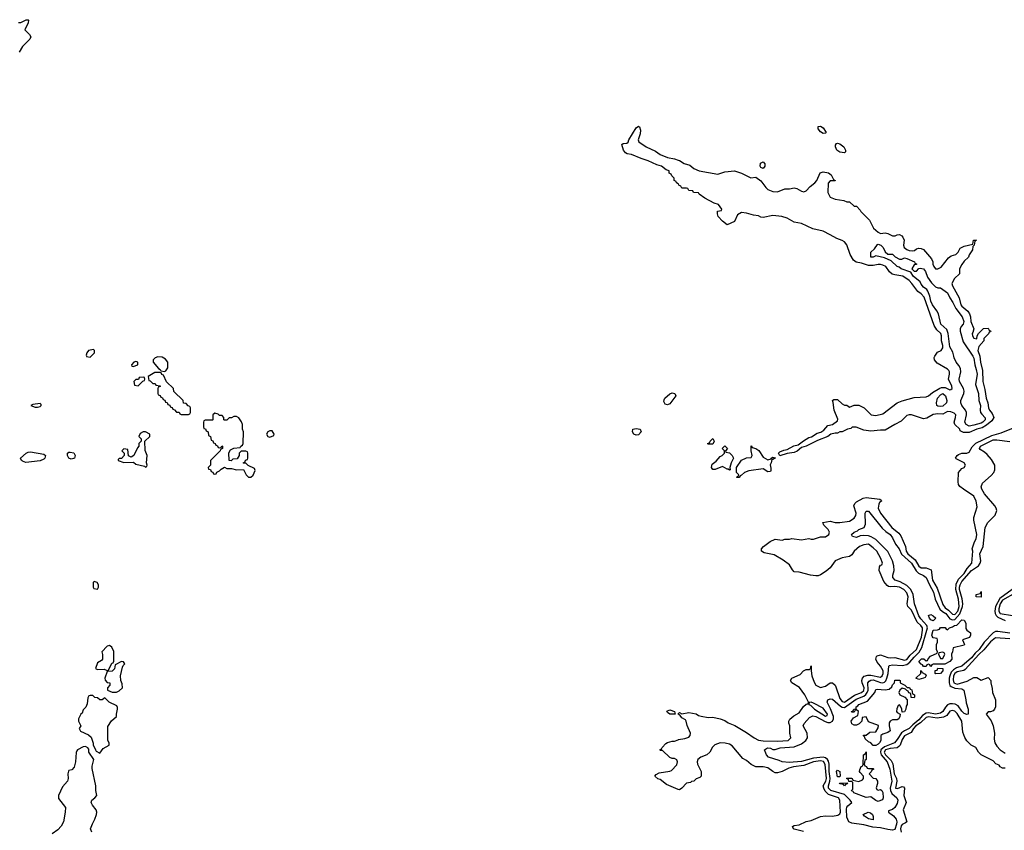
# Model space of a CAD drawing. Header units: inches. Extents: x 2710751 to 2829008, y 857003 to 965602.
# Tile 178 of 256: x 2764500 to 2772724, y 906038 to 912814. Entities that reach past the tile are written whole.
import ezdxf

# ---------------------------------------------------------------- set-up
doc = ezdxf.new("R2010")
doc.units = ezdxf.units.IN
doc.header["$MEASUREMENT"] = 0
for name, color, linetype in [('C7960', 7, 'Continuous'), ('C7961', 7, 'Continuous'), ('C7970', 7, 'Continuous'), ('C7971', 7, 'Continuous')]:
    doc.layers.add(name, color=color, linetype=linetype)

msp = doc.modelspace()

# ---------------------------------------------------------------- linework, layer by layer
at = {"layer": 'C7960', "color": 2}
for points, elevation in [([(2765057.3, 910000), (2765058, 909998), (2765090, 909994), (2765096, 910000)], 14), ([(2770000, 907008.5), (2769998, 907010), (2770000, 907012)], 10), ([(2770000, 906379.7), (2769902, 906422), (2769850, 906462), (2769829.1, 906469.1), (2769806, 906490), (2769816.4, 906503.6), (2769840.4, 906519.6), (2769930, 906531.3), (2769943.1, 906536.9), (2769990, 906584.7), (2769994, 906610), (2769988.4, 906628.4), (2769970, 906638), (2769950, 906638), (2769930, 906646), (2769870, 906706), (2769850, 906706), (2769846, 906710), (2769862, 906718), (2769866, 906730), (2769896.4, 906763.6), (2769910, 906772), (2769950, 906782), (2769970, 906782), (2770000, 906795.4)], 10), ([(2765102, 906022), (2765092.7, 906050), (2765107, 906093), (2765128.7, 906130), (2765142, 906170), (2765144, 906190), (2765139, 906210), (2765107.6, 906247.6), (2765096, 906270), (2765101.2, 906290), (2765129, 906310), (2765144, 906330), (2765136, 906370), (2765137.2, 906410), (2765104.7, 906555.3), (2765104.7, 906575.3), (2765118, 906630), (2765078, 906690), (2765076.4, 906716.4), (2765068.4, 906728.4), (2765050, 906738), (2765030, 906735.3), (2764982, 906710), (2764976.9, 906703.1), (2764971, 906689), (2764964.9, 906610), (2764953.7, 906566.3), (2764936, 906544), (2764910, 906538), (2764906.4, 906533.6), (2764902, 906510), (2764904.7, 906470), (2764898, 906450), (2764858, 906402), (2764824, 906330), (2764825.2, 906305.2), (2764882.8, 906230), (2764880.7, 906190), (2764866.8, 906110), (2764847.3, 906072.7), (2764819.1, 906040.9), (2764770, 906009)], 14)]:
    msp.add_lwpolyline(points, dxfattribs=dict(at, elevation=elevation))
for points, elevation in [([(2765654.6, 909994.6), (2765631.6, 909988.4), (2765614, 909970), (2765614, 909950), (2765659.6, 909899.6), (2765674, 909890), (2765678, 909878), (2765710, 909874), (2765722, 909878), (2765736.4, 909903.6), (2765738, 909950), (2765716.5, 909976.5), (2765690, 909994)], 14), ([(2765470, 909958), (2765454, 909950), (2765434, 909930), (2765438, 909918), (2765450, 909914), (2765470, 909922), (2765486, 909930), (2765486, 909950)], 14), ([(2765670, 909866), (2765630, 909866), (2765574, 909830), (2765578, 909798), (2765590, 909794), (2765612.7, 909772.7), (2765631.6, 909771.6), (2765638, 909758), (2765672.7, 909752.7), (2765672.7, 909747.3), (2765658, 909742), (2765654, 909730), (2765654, 909690), (2765658, 909678), (2765672.7, 909672.7), (2765678, 909658), (2765692.7, 909652.7), (2765698, 909638), (2765712.7, 909632.7), (2765718, 909618), (2765732.7, 909612.7), (2765738, 909598), (2765752.7, 909592.7), (2765758, 909578), (2765772.7, 909572.7), (2765778, 909558), (2765792.7, 909552.7), (2765810, 909534), (2765832.7, 909532.7), (2765838, 909518), (2765850, 909514), (2765910, 909514), (2765922, 909518), (2765926, 909530), (2765926, 909570), (2765922, 909582), (2765907.3, 909587.3), (2765890, 909606), (2765867.3, 909607.3), (2765866, 909630), (2765787.3, 909707.3), (2765786, 909730), (2765727.3, 909787.3), (2765702, 909842), (2765688, 909848), (2765682, 909862)], 14), ([(2765530, 909826), (2765498, 909822), (2765492.7, 909807.3), (2765470, 909806), (2765454, 909790), (2765458, 909758), (2765490, 909754), (2765527.3, 909792.7), (2765542, 909798), (2765546, 909810), (2765542, 909822)], 14), ([(2769910, 909593.2), (2769890, 909601.2), (2769881.2, 909621.2), (2769882.4, 909637.6), (2769889.6, 909650.4), (2769930, 909687.7), (2769950, 909694.9), (2769972, 909690), (2769981, 909670), (2769930, 909602)], 10), ([(2764670, 909606), (2764610, 909598), (2764594, 909590), (2764630, 909574), (2764650, 909574), (2764670, 909582), (2764678, 909590), (2764678, 909598)], 14), ([(2766130, 909526), (2766114, 909510), (2766114, 909470), (2766110, 909466), (2766050, 909466), (2766038, 909462), (2766034, 909450), (2766034, 909410), (2766038, 909398), (2766052.7, 909392.7), (2766058, 909378), (2766074, 909370), (2766078, 909338), (2766094, 909330), (2766098, 909298), (2766112.7, 909292.7), (2766118, 909278), (2766132.7, 909272.7), (2766138, 909258), (2766152.7, 909252.7), (2766158, 909238), (2766170, 909234), (2766182, 909238), (2766187.3, 909252.7), (2766194, 909250), (2766194, 909230), (2766178, 909222), (2766174, 909210), (2766094, 909130), (2766094, 909090), (2766074, 909070), (2766078, 909058), (2766092.7, 909052.7), (2766098, 909038), (2766112.7, 909032.7), (2766118, 909018), (2766130, 909014), (2766142, 909018), (2766147.3, 909032.7), (2766170, 909042), (2766182, 909058), (2766210, 909074), (2766230, 909062), (2766270, 909062), (2766310, 909052), (2766370, 909054), (2766391.3, 909010), (2766410, 908991.3), (2766430, 908991), (2766450, 909006), (2766466, 909046), (2766462, 909062), (2766408.4, 909088.4), (2766390, 909106), (2766370, 909106), (2766366, 909110), (2766382, 909118), (2766387.3, 909132.7), (2766402, 909138), (2766406, 909150), (2766406, 909190), (2766402, 909202), (2766390, 909206), (2766350, 909206), (2766334, 909190), (2766334, 909170), (2766316, 909144), (2766281, 909139), (2766267.3, 909127.3), (2766248.4, 909128.4), (2766248, 909192), (2766262, 909218), (2766288.4, 909231.6), (2766342, 909238), (2766346, 909250), (2766362, 909258), (2766367.3, 909272.7), (2766368, 909370), (2766362, 909390), (2766362, 909430), (2766353.6, 909453.6), (2766330, 909486), (2766310, 909498), (2766290, 909498), (2766270, 909486), (2766250, 909486), (2766230, 909466), (2766210, 909466), (2766206, 909470), (2766206, 909490), (2766190, 909506), (2766170, 909506), (2766156.4, 909516.4)], 14), ([(2765550, 909368), (2765530, 909368), (2765505.4, 909354.6), (2765494, 909330), (2765514, 909310), (2765514, 909290), (2765494, 909270), (2765494, 909250), (2765483.6, 909236.4), (2765454, 909170), (2765430, 909158), (2765408.4, 909168.4), (2765402, 909222), (2765370, 909226), (2765354, 909210), (2765374, 909190), (2765374, 909170), (2765350, 909146), (2765330, 909146), (2765322, 909138), (2765322, 909130), (2765370, 909112), (2765450, 909114), (2765470, 909098), (2765542, 909082), (2765550, 909074), (2765562, 909078), (2765566, 909090), (2765558, 909110), (2765566, 909170), (2765547.3, 909212.7), (2765546, 909290), (2765586, 909330), (2765586, 909350)], 14), ([(2766610, 909378), (2766590, 909378), (2766574, 909370), (2766562, 909350), (2766574, 909330), (2766590, 909324.7), (2766622, 909338), (2766626, 909350)], 14), ([(2769650, 909340.9), (2769629.6, 909349.6), (2769619.3, 909370), (2769622, 909390), (2769650, 909396.3), (2769682, 909390), (2769691.3, 909370), (2769670, 909342.7)], 10), ([(2764550, 909113.2), (2764522.5, 909122.5), (2764514, 909130), (2764506, 909150), (2764553.2, 909190), (2764570, 909198.4), (2764590, 909200.3), (2764702.8, 909182.8), (2764716, 909170), (2764711.3, 909150), (2764700.7, 909139.3), (2764670, 909125.2)], 10), ([(2764930, 909141.2), (2764910, 909149), (2764899, 909170), (2764898, 909190), (2764910, 909198), (2764921.2, 909198.8), (2764952.4, 909192.4), (2764962.8, 909170), (2764958, 909150), (2764950, 909145.2)], 10), ([(2765122, 908118), (2765114, 908110), (2765114, 908070), (2765118, 908058), (2765150, 908054), (2765158, 908070), (2765158, 908090), (2765146, 908110)], 14), ([(2765250, 907582), (2765230, 907578), (2765186, 907530), (2765191.6, 907508.4), (2765192, 907470), (2765183.6, 907456.4), (2765150, 907438), (2765134, 907390), (2765150, 907382), (2765204.7, 907384.7), (2765230, 907374), (2765242, 907378), (2765270, 907434), (2765282, 907438), (2765287.3, 907452.7), (2765287.3, 907532.7), (2765270, 907568)], 14), ([(2765350, 907448), (2765298, 907422), (2765291.6, 907388.4), (2765272.7, 907367.3), (2765230, 907366), (2765212, 907310), (2765212.7, 907292.7), (2765230, 907274), (2765254, 907270), (2765254, 907250), (2765234, 907230), (2765234, 907210), (2765271.6, 907191.6), (2765308.4, 907191.6), (2765330, 907204.7), (2765358, 907230), (2765356.4, 907263.6), (2765346, 907290), (2765342, 907330), (2765358, 907402), (2765364, 907416), (2765378, 907430), (2765367.3, 907447.3)], 14), ([(2765110, 907166), (2765090, 907166), (2765078, 907162), (2765070, 907146), (2765064.7, 907095.3), (2765051.6, 907068.4), (2765030, 907046), (2765022, 907018), (2765010, 907008), (2764991.3, 906970), (2764991.3, 906950), (2765011.3, 906910), (2764998, 906890), (2765007.3, 906867.3), (2765075.9, 906835.9), (2765096.8, 906816.8), (2765112.7, 906767.3), (2765112.7, 906752.7), (2765132, 906710), (2765139.6, 906699.6), (2765170, 906682), (2765197.2, 906722.8), (2765248, 906750), (2765248, 906770), (2765235.3, 906790), (2765235.1, 906904.9), (2765266, 906954), (2765308, 906990), (2765308, 907010), (2765318, 907050), (2765316.4, 907063.6), (2765310, 907078), (2765248, 907110), (2765210, 907146), (2765190, 907128), (2765168, 907128), (2765150, 907146), (2765127.3, 907147.3)], 14), ([(2769970, 907008.7), (2769930, 907009), (2769910, 907022), (2769906.6, 907033.4), (2769930, 907046), (2769970, 907031.3), (2769974, 907010)], 10)]:
    msp.add_lwpolyline(points, close=True, dxfattribs=dict(at, elevation=elevation))
at = {"layer": 'C7961', "color": 2}
for points, elevation in [([(2764491, 912791), (2764509, 912791), (2764552.7, 912812.7), (2764570, 912814), (2764574, 912810), (2764571.6, 912788.4), (2764542, 912730), (2764582, 912690), (2764592, 912670), (2764584.7, 912650), (2764524.7, 912590), (2764496.9, 912543.1)], 10), ([(2770000, 911443), (2769986, 911450), (2769982, 911462), (2769966, 911470), (2769966, 911490), (2769946, 911510), (2769942, 911522), (2769926, 911530), (2769926, 911550), (2769899, 911559), (2769862, 911590), (2769821.2, 911601.2), (2769750, 911635.1), (2769690, 911652.3), (2769610, 911686), (2769572.9, 911692.9), (2769561.2, 911701.2), (2769544.4, 911724.4), (2769528.7, 911770), (2769541.5, 911778.5), (2769570, 911782.8), (2769582, 911790), (2769589, 911810), (2769649.6, 911910.4), (2769670, 911924.7), (2769678, 911918), (2769684, 911890), (2769681.4, 911858.6), (2769664.7, 911810), (2769671.6, 911791.6), (2769732, 911750), (2769810, 911716), (2769850, 911687.3), (2769910, 911662.8), (2769970, 911651), (2770000, 911639.8)], 10), ([(2765096, 910000), (2765126, 910030), (2765126, 910050), (2765116.4, 910056.4), (2765074, 910050), (2765062, 910030), (2765054, 910010), (2765057.3, 910000)], 14)]:
    msp.add_lwpolyline(points, dxfattribs=dict(at, elevation=elevation))
at = {"layer": 'C7970', "color": 2}
for points, elevation in [([(2772519.9, 910000), (2772524.9, 909950), (2772542.5, 909882.5), (2772545.3, 909790), (2772562.7, 909722.7), (2772573.4, 909650), (2772587.4, 909610), (2772592.4, 909570), (2772599.3, 909550), (2772621.5, 909521.5), (2772636.3, 909490), (2772619.1, 909460.9), (2772575.8, 909424.2), (2772538.4, 909401.6), (2772494, 909390), (2772430, 909364), (2772383.3, 909363.3), (2772356.5, 909376.5), (2772352.3, 909390), (2772309.5, 909430), (2772304.5, 909450), (2772317, 909490), (2772318, 909510), (2772303.9, 909523.9), (2772276.6, 909536.6), (2772250, 909537.6), (2772210, 909517), (2772170, 909518.9), (2772130, 909512.6), (2772076.3, 909483.7), (2772050, 909476.3), (2771950, 909511.3), (2771930, 909511.5), (2771910, 909504.5), (2771862.9, 909457.1), (2771808.5, 909431.5), (2771730, 909384), (2771690, 909384), (2771610, 909373.2), (2771550, 909382), (2771487.3, 909407.3), (2771452.7, 909407.3), (2771442, 909398), (2771414, 909390), (2771370, 909368), (2771350, 909368), (2771330, 909359), (2771310, 909359), (2771274, 909350), (2771250, 909328.7), (2771162.8, 909297.2), (2771070, 909249), (2771030, 909238), (2770993.4, 909206.6), (2770970, 909197.2), (2770910, 909188.7), (2770850, 909169), (2770838, 909190), (2770850, 909202), (2770883.1, 909216.9), (2770910, 909222), (2770967, 909253), (2771001.2, 909258.8), (2771046, 909294), (2771090, 909321), (2771112.9, 909327.1), (2771162, 909358), (2771192.9, 909367.1), (2771218, 909382), (2771250, 909422), (2771288.7, 909431.3), (2771330, 909462), (2771334.6, 909474.6), (2771302, 909550), (2771295.3, 909615.3), (2771289, 909630), (2771300.4, 909639.6), (2771330, 909638), (2771370, 909602), (2771390, 909592), (2771410, 909592), (2771430, 909574), (2771470, 909592), (2771510, 909592), (2771554, 909570), (2771611.1, 909511.1), (2771650, 909506), (2771710, 909518.4), (2771829.7, 909610.3), (2771870, 909628.7), (2771970, 909655.5), (2772070, 909661.3), (2772090, 909668.5), (2772123.5, 909696.5), (2772185.1, 909734.9), (2772200.4, 909739.6), (2772230, 909738.7), (2772270, 909719.1), (2772278.4, 909721.6), (2772289.1, 909730.9), (2772286.6, 909750), (2772258, 909810), (2772265.2, 909850), (2772265.2, 909870), (2772260.2, 909880.2), (2772250, 909893.2), (2772163.2, 909943.2), (2772142, 909970), (2772139, 909990), (2772143.8, 910000)], 10), ([(2772460.8, 910000), (2772470, 909986), (2772477, 909930), (2772490.2, 909890), (2772496, 909850), (2772484.4, 909764.4), (2772507.7, 909690), (2772510.5, 909630.5), (2772525.5, 909590), (2772522.4, 909550), (2772526.4, 909530), (2772535.2, 909515.2), (2772564.9, 909484.9), (2772564.4, 909470), (2772544.4, 909450), (2772530, 909441), (2772470, 909425.4), (2772430, 909417), (2772406, 909430), (2772393.2, 909450), (2772409.5, 909510), (2772409.4, 909530), (2772401.2, 909550), (2772369.3, 909590), (2772360.9, 909610), (2772360.9, 909630), (2772387, 909690), (2772387.6, 909710), (2772383.6, 909730), (2772349.6, 909790), (2772347.6, 909810), (2772359.7, 909870), (2772358.2, 909898.2), (2772344.1, 909924.1), (2772320.7, 909950), (2772306.2, 909986.2), (2772303, 910000)], 6), ([(2770000, 907012), (2770010, 907022), (2770030, 907012), (2770090, 907022), (2770150, 907011.3), (2770170, 906998), (2770191.6, 906991.6), (2770250, 906982), (2770290, 906984.7), (2770350.6, 906970.6), (2770390, 906956), (2770416.8, 906936.8), (2770473.2, 906913.2), (2770570, 906856), (2770634.8, 906810), (2770672.3, 906792.3), (2770710, 906785.7), (2770830, 906782), (2770918, 906790), (2770942, 906810), (2770933.2, 906850), (2770932.3, 906910), (2770925.6, 906934.4), (2770925.2, 906950), (2770932.5, 906967.5), (2770965.4, 906994.6), (2771010, 907021), (2771047.3, 907072.7), (2771070, 907092), (2771086, 907094), (2771088, 907110), (2771059, 907170), (2771012.3, 907232.3), (2770948.7, 907270), (2770938, 907290), (2770948.9, 907311.1), (2771019, 907341), (2771046, 907370), (2771070, 907382), (2771098, 907382), (2771107.3, 907392.7), (2771107.3, 907407.3), (2771112, 907412), (2771110.8, 907370), (2771117.3, 907330), (2771135.9, 907275.9), (2771151, 907250), (2771190, 907230.7), (2771230, 907242.8), (2771270, 907271.3), (2771290, 907272), (2771310, 907251.3), (2771317.1, 907237.1), (2771350, 907140.5), (2771370, 907114.4), (2771390, 907110.4), (2771473, 907167), (2771530, 907189.2), (2771550, 907207), (2771552.7, 907230), (2771536.9, 907270), (2771534.3, 907290), (2771540.7, 907310), (2771554.2, 907325.8), (2771584.9, 907335.1), (2771610, 907334.9), (2771690, 907319.5), (2771704.5, 907330), (2771712, 907350), (2771711.6, 907371.6), (2771690, 907409.4), (2771663.3, 907443.3), (2771652.3, 907470), (2771657.2, 907490), (2771663.3, 907496.7), (2771690, 907504.9), (2771750, 907483.8), (2771770, 907480.5), (2771810, 907483), (2771890, 907459.5), (2771910, 907466.3), (2771938.4, 907501.6), (2771990.8, 907550), (2772032.9, 907652.9), (2772041.1, 907710), (2772039.6, 907730), (2772026.6, 907750), (2771997, 907777), (2771950, 907879.5), (2771917.2, 907910), (2771912.7, 907930), (2771920.7, 907990), (2771910, 908024), (2771886, 908050), (2771850, 908071.1), (2771810, 908075.1), (2771772, 908072), (2771757, 908077), (2771744.5, 908084.5), (2771716.5, 908116.5), (2771678, 908210), (2771680.4, 908239.6), (2771690, 908254), (2771702, 908258), (2771706, 908270), (2771694, 908310), (2771659.3, 908370), (2771630, 908399.3), (2771590, 908429.3), (2771550, 908424.5), (2771514.8, 908410), (2771470.7, 908370), (2771450, 908342), (2771430, 908328), (2771370, 908316), (2771310, 908291.8), (2771268.3, 908231.7), (2771236.1, 908203.9), (2771190, 908173.2), (2771170, 908166), (2771150, 908165.2), (2771106, 908170), (2771010, 908197.2), (2770970, 908198), (2770954.6, 908214.6), (2770930, 908258), (2770877.5, 908297.5), (2770801.5, 908341.5), (2770718.6, 908358.6), (2770695.3, 908370), (2770697.2, 908390), (2770713.2, 908410), (2770768.6, 908451.4), (2770810, 908470.4), (2770870, 908464.7), (2770890, 908471), (2770928.9, 908471.1), (2770950, 908476), (2771030, 908466), (2771090, 908477.3), (2771110, 908470.8), (2771130, 908470.7), (2771187.5, 908492.5), (2771230, 908490.8), (2771259, 908510), (2771264, 908530), (2771252.5, 908552.5), (2771215.3, 908590), (2771209.4, 908610.6), (2771270, 908621), (2771310, 908610.8), (2771350, 908610.6), (2771430, 908621), (2771470, 908646), (2771485.2, 908670), (2771486.6, 908690), (2771468, 908750), (2771475.1, 908770), (2771490, 908783.7), (2771546.5, 908813.5), (2771570, 908819.5), (2771684.7, 908804.7), (2771696.9, 908796.9), (2771698, 908790), (2771682.5, 908777.5), (2771675.9, 908764.1), (2771670.5, 908730), (2771690.4, 908690), (2771784.4, 908570), (2771842.4, 908522.4), (2771859, 908499), (2771897.6, 908410), (2771904.2, 908370), (2771917.6, 908350), (2771978.8, 908298.8), (2772010, 908246), (2772030, 908230.7), (2772071.1, 908231.1), (2772114.4, 908214.4), (2772125.2, 908130), (2772162.8, 908062.8), (2772210, 907924.9), (2772230, 907897.6), (2772258.2, 907878.2), (2772290, 907844.4), (2772310, 907843.1), (2772335.2, 907870), (2772345.8, 907910), (2772340.8, 907970), (2772320.3, 908050), (2772323.1, 908096.9), (2772342.6, 908137.4), (2772390, 908186), (2772413.4, 908226.6), (2772452.7, 908270), (2772462, 908370), (2772455.3, 908390), (2772475.3, 908450), (2772490, 908474), (2772495.3, 908510), (2772469.1, 908630.9), (2772470, 908654), (2772497.2, 908742.8), (2772489.3, 908790), (2772469.2, 908830), (2772382, 908890), (2772353.2, 908913.2), (2772342, 908930), (2772339, 908950), (2772342, 909030), (2772370, 909062), (2772390, 909072), (2772399, 909090), (2772388.7, 909110), (2772322, 909142), (2772315.3, 909150), (2772329, 909170), (2772341.5, 909178.5), (2772370, 909190.4), (2772410, 909190.5), (2772430, 909199.1), (2772456.3, 909243.7), (2772486.7, 909273.3), (2772621.1, 909338.9), (2772699.1, 909360.9), (2772830, 909412.2)], 10), ([(2772770, 907685.1), (2772670, 907700.9), (2772650, 907698.7), (2772630, 907687.4), (2772555.2, 907610), (2772514.2, 907550), (2772481.4, 907518.6), (2772450, 907479.8), (2772370.3, 907410), (2772324.3, 907395.7), (2772299.8, 907380.2), (2772281.4, 907358.6), (2772269.2, 907330), (2772263.2, 907310), (2772262.2, 907270), (2772269.4, 907249.4), (2772279, 907239), (2772310, 907227.1), (2772370, 907220.4), (2772384.9, 907210), (2772403.7, 907130), (2772404.8, 907104.8), (2772421.3, 907050), (2772422, 907010), (2772410, 907006.6), (2772390, 907015.1), (2772370, 907034.5), (2772338, 907078), (2772312.4, 907092.4), (2772290, 907095.1), (2772270, 907094.5), (2772250, 907085.7), (2772232.5, 907067.5), (2772210.1, 907029.9), (2772190, 907018), (2772150, 907009), (2772090, 907020.3), (2772070, 907017.2), (2772042.1, 906997.9), (2772010, 906960.7), (2771959.1, 906920.9), (2771930, 906887.7), (2771889.4, 906870.6), (2771866, 906854), (2771830, 906796.9), (2771806.4, 906770), (2771724.7, 906735.3), (2771693.5, 906710), (2771689.4, 906690), (2771696.3, 906670), (2771744.9, 906610), (2771768.2, 906550), (2771783.9, 906450), (2771771.8, 906390), (2771773.8, 906370), (2771785.5, 906345.5), (2771826.4, 906310), (2771834.6, 906290), (2771830, 906261.2), (2771810, 906229.3), (2771790, 906212), (2771758, 906202), (2771758, 906190), (2771799.3, 906159.3), (2771821.3, 906130), (2771826, 906110), (2771824.4, 906090), (2771810, 906045.1), (2771790, 906040.4), (2771750, 906043.9), (2771690, 906059.8), (2771625.5, 906065.5), (2771550, 906084.8), (2771450, 906096.4), (2771424.2, 906110), (2771407.9, 906147.9), (2771404.6, 906215.4), (2771408.1, 906231.9), (2771416.8, 906243.2), (2771449.4, 906270), (2771435.6, 906290), (2771390, 906336.4), (2771274, 906370), (2771256.8, 906390), (2771254.8, 906410), (2771267.5, 906450), (2771268.4, 906470), (2771260.2, 906530), (2771260.6, 906590), (2771255.9, 906615.9), (2771247.6, 906630), (2771230, 906645), (2771209.8, 906649.8), (2771130, 906642.3), (2771030, 906614.2), (2770925.9, 906605.9), (2770870, 906609.6), (2770842.7, 906622.7), (2770755.3, 906650), (2770737.2, 906670), (2770722, 906710), (2770737.2, 906722.8), (2770750, 906726.8), (2770770, 906726), (2770790, 906714.8), (2770810, 906714), (2770851.9, 906728.1), (2770970, 906736.5), (2771030, 906759.5), (2771065.6, 906790), (2771079.6, 906810), (2771077.6, 906850), (2771045.2, 906910), (2771052.7, 906930), (2771098, 906982), (2771126, 906994), (2771150, 906989.1), (2771226.9, 906946.9), (2771250, 906938.8), (2771270, 906939.1), (2771289.8, 906950.2), (2771297.6, 906970), (2771297.2, 906990), (2771273.7, 907053.7), (2771243.7, 907110), (2771248.7, 907130), (2771270, 907136.3), (2771290, 907133), (2771354.8, 907074.8), (2771370, 907066.7), (2771390, 907065.8), (2771487, 907133), (2771550, 907159.7), (2771566.9, 907173.1), (2771579.8, 907190), (2771587.3, 907210), (2771585.1, 907270), (2771595.2, 907284.8), (2771608.2, 907291.8), (2771630, 907294.5), (2771690, 907274.7), (2771710, 907271.3), (2771723.1, 907276.9), (2771733.5, 907286.5), (2771742.2, 907310), (2771752.9, 907350), (2771759.5, 907410), (2771764.9, 907415.1), (2771790, 907421.7), (2771870, 907416.9), (2771910, 907423.5), (2771935.7, 907444.3), (2771970, 907486), (2772012.6, 907527.4), (2772034, 907566), (2772077.3, 907710), (2772081.4, 907730), (2772077.7, 907750), (2772025.6, 907805.6), (2772010, 907831.8), (2771975.1, 907930), (2771962.9, 908010), (2771944.5, 908050), (2771910, 908083.5), (2771854.8, 908114.8), (2771812.7, 908130), (2771793.6, 908150), (2771793.3, 908170), (2771804, 908210), (2771802.3, 908250), (2771790.9, 908290.9), (2771750, 908369.5), (2771649.8, 908469.8), (2771612.5, 908492.5), (2771590, 908500.7), (2771550, 908503.7), (2771521.4, 908498.6), (2771490, 908485.2), (2771455.3, 908495.3), (2771450, 908506), (2771449, 908510), (2771469, 908530), (2771497.6, 908542.4), (2771510, 908553), (2771553.2, 908570), (2771563.7, 908596.3), (2771561.2, 908690), (2771570, 908704.7), (2771590, 908706), (2771704.4, 908564.4), (2771735.1, 908535.1), (2771770.4, 908510), (2771790, 908482.8), (2771814.9, 908430), (2771847, 908390), (2771866.1, 908346.1), (2771948.9, 908270), (2771986.5, 908206.5), (2772008.5, 908188.5), (2772050, 908167.4), (2772070.2, 908150.2), (2772098, 908090), (2772134, 908030), (2772147.1, 907970), (2772186.1, 907886.1), (2772206.7, 907866.7), (2772235.2, 907850), (2772270, 907805.5), (2772290, 907796.3), (2772310, 907800.6), (2772352.5, 907847.5), (2772374.9, 907910), (2772377.3, 907930), (2772372.5, 907972.5), (2772349.9, 908050), (2772349.1, 908070), (2772355, 908090), (2772370, 908117.3), (2772450, 908209), (2772509.7, 908250), (2772522.2, 908270), (2772526.8, 908290), (2772520.8, 908350), (2772547.4, 908410), (2772564.7, 908570), (2772587.6, 908610), (2772646.9, 908673.1), (2772660.3, 908710), (2772656.8, 908730), (2772645.7, 908750), (2772558, 908850), (2772537, 908890), (2772532, 908910), (2772541, 908939), (2772615.6, 909004.4), (2772636.2, 909030), (2772646, 909050), (2772644.2, 909090), (2772618.3, 909138.3), (2772580.2, 909180.2), (2772559.5, 909199.5), (2772521.2, 909221.2), (2772516, 909230), (2772525.6, 909250), (2772630, 909302), (2772662, 909302), (2772770, 909287.7)], 6), ([(2772788.9, 908050), (2772685.5, 907974.5), (2772651.6, 907910), (2772644.1, 907870), (2772647.3, 907850), (2772654.8, 907834.8), (2772670, 907819.7), (2772730, 907792.9)], 6), ([(2772817.3, 908022.7), (2772710, 907960.8), (2772689.4, 907930), (2772678.2, 907890), (2772677.3, 907870), (2772690, 907850.4), (2772792.9, 907832.9)], 10), ([(2772770, 907639.1), (2772650, 907646), (2772610, 907612.4), (2772552.9, 907547.1), (2772510, 907508.4), (2772398.4, 907381.6), (2772385.3, 907374.7), (2772330, 907363.1), (2772310, 907348.3), (2772299.3, 907330), (2772296, 907296), (2772303.1, 907270), (2772330, 907260.7), (2772415.1, 907284.9), (2772470, 907314), (2772494.4, 907314.4), (2772530, 907292), (2772590, 907314), (2772611.6, 907291.6), (2772612, 907270), (2772623.6, 907223.6), (2772624.7, 907190), (2772651.3, 907130), (2772651.3, 907070), (2772642, 907050), (2772630, 907038), (2772610, 907028.7), (2772590, 907028), (2772572, 907010), (2772613.4, 906953.4), (2772630.8, 906910), (2772642.8, 906850), (2772639.1, 906800.9), (2772643.7, 906770), (2772661, 906741), (2772690.4, 906710), (2772730, 906682)], 10), ([(2772730, 906558), (2772710, 906558), (2772688.4, 906568.4), (2772682, 906582), (2772654.6, 906594.6), (2772630, 906618), (2772530, 906668), (2772508, 906690), (2772486, 906730), (2772446, 906750), (2772410, 906786), (2772394.6, 906814.6), (2772379, 906859), (2772369.5, 906950), (2772330, 907013.6), (2772310, 907033.3), (2772290, 907040.7), (2772270, 907032.7), (2772243, 906997), (2772216, 906984), (2772164.2, 906975.8), (2772090, 906986), (2772070, 906981.2), (2772022.7, 906937.3), (2771984.5, 906910), (2771966.3, 906890), (2771945.5, 906854.5), (2771890, 906828), (2771870, 906796.2), (2771852.9, 906750), (2771842.7, 906737.3), (2771830, 906728.5), (2771770, 906722), (2771732.4, 906710), (2771720.2, 906690), (2771731.6, 906670), (2771780.2, 906620.2), (2771794, 906594), (2771805, 906510), (2771823.2, 906470), (2771826.5, 906450), (2771814, 906390), (2771831.9, 906388.1), (2771870, 906404.7), (2771882, 906402), (2771891.3, 906390), (2771886, 906330), (2771903, 906270), (2771880.4, 906210), (2771910.4, 906109.6), (2771899.9, 906100.1), (2771870, 906087.3), (2771863.6, 906076.4), (2771857.6, 906050), (2771862.4, 906022.4)], 10), ([(2770000, 906795.4), (2770003.1, 906796.9), (2770055.5, 906804.5), (2770090, 906818), (2770099, 906830), (2770102, 906850), (2770075.3, 906915.3), (2770068, 906950), (2770060.4, 906960.4), (2770030, 906978), (2770016.4, 906996.4), (2770000, 907008.5)], 10), ([(2771047.7, 906027.7), (2770970, 906047), (2770964, 906050), (2770955.3, 906070), (2770970, 906077.3), (2771010, 906084), (2771070, 906110.6), (2771110, 906120.7), (2771190, 906153.4), (2771230, 906158.8), (2771290, 906156), (2771334, 906166), (2771350, 906176), (2771357, 906190), (2771349.4, 906290), (2771338, 906310), (2771257, 906337), (2771226.5, 906366.5), (2771215.3, 906390), (2771212.1, 906410), (2771234.4, 906450), (2771237.7, 906470), (2771228.6, 906588.6), (2771213.7, 906613.7), (2771190, 906618.2), (2771130, 906611.3), (2771050, 906579.3), (2770962.8, 906570), (2770923.1, 906556.9), (2770870, 906529.2), (2770830, 906519), (2770810, 906519), (2770790, 906529), (2770750, 906561.2), (2770710, 906569.2), (2770648.9, 906568.9), (2770610, 906588), (2770570, 906622), (2770539, 906639), (2770450, 906745.1), (2770430, 906756.9), (2770393.4, 906766.6), (2770350, 906769.2), (2770306.4, 906753.6), (2770286.4, 906733.6), (2770264.7, 906690), (2770238, 906670), (2770190, 906649.4), (2770164.9, 906630), (2770159.1, 906610), (2770162, 906590), (2770191.1, 906528.9), (2770191.3, 906490), (2770179.8, 906480.2), (2770150, 906468), (2770130, 906448), (2770112.7, 906447.3), (2770102, 906438), (2770070, 906433.2), (2770030.9, 906389.1), (2770010, 906375.3), (2770000, 906379.7)], 10)]:
    msp.add_lwpolyline(points, dxfattribs=dict(at, elevation=elevation))
for points, elevation in [([(2772190, 909580.5), (2772170, 909583.7), (2772161.2, 909590), (2772157, 909610), (2772167, 909650), (2772190, 909677.1), (2772210, 909688), (2772232, 909670), (2772243.8, 909630), (2772240.5, 909610), (2772210, 909583.5)], 6), ([(2770250, 909266), (2770246, 909270), (2770262, 909278), (2770266, 909290), (2770290, 909312), (2770302, 909290), (2770290, 909266)], 10), ([(2770430, 909048), (2770418, 909058), (2770410, 909058), (2770370, 909078), (2770310, 909054), (2770290, 909055.3), (2770279, 909070), (2770282.7, 909097.3), (2770317.2, 909122.8), (2770350, 909162), (2770368.4, 909171.6), (2770386, 909190), (2770386, 909210), (2770368, 909230), (2770388.9, 909251.1), (2770411.3, 909230), (2770394, 909210), (2770398, 909198), (2770430, 909192), (2770451.1, 909171.1), (2770462, 909150), (2770442, 909110), (2770432, 909070), (2770434, 909050)], 10), ([(2770750, 909136), (2770778, 909142), (2770778, 909150), (2770790, 909158), (2770812, 909152), (2770790, 909138), (2770782, 909138), (2770776, 909110), (2770767.1, 909092.9), (2770774.4, 909065.6), (2770774.4, 909045.6), (2770770, 909038), (2770750, 909035.3), (2770710, 909059), (2770590, 909042), (2770554, 909030), (2770530, 909006), (2770518, 909002), (2770510, 908986), (2770490, 908986), (2770486, 908990), (2770502, 908998), (2770506, 909010), (2770488.4, 909028.4), (2770488, 909070), (2770530, 909132), (2770570, 909152), (2770610, 909154), (2770618, 909170), (2770608.7, 909208.7), (2770610, 909252), (2770618, 909238), (2770650, 909230.8), (2770673, 909213), (2770710, 909158)], 10), ([(2772530, 907988), (2772488.7, 907988.7), (2772488, 908010), (2772522, 908018), (2772530, 908034)], 2), ([(2772110, 907406), (2772102, 907422), (2772090, 907426), (2772078, 907422), (2772071.6, 907408.4), (2772050, 907406), (2772042, 907422), (2772030, 907426), (2772008.9, 907448.9), (2772031.1, 907471.1), (2772052, 907472), (2772070, 907454), (2772082, 907458), (2772087.3, 907472.7), (2772107.3, 907492.7), (2772162, 907518), (2772166, 907530), (2772158, 907550), (2772158, 907590), (2772166, 907610), (2772166, 907630), (2772162, 907642), (2772130, 907646), (2772120.4, 907660.4), (2772118, 907670), (2772130, 907712), (2772167.3, 907712.7), (2772182, 907718), (2772190, 907734), (2772230, 907732), (2772238, 907718), (2772250, 907714), (2772266, 907730), (2772290, 907738), (2772308, 907750), (2772326.8, 907753.2), (2772370, 907796), (2772390, 907794), (2772402, 907770), (2772403.6, 907723.6), (2772412, 907710), (2772442, 907690), (2772442, 907670), (2772432, 907650), (2772374, 907630), (2772392, 907590), (2772390, 907586), (2772298, 907562), (2772292, 907530), (2772282, 907510), (2772284.7, 907470), (2772270, 907448.7), (2772227.3, 907427.3), (2772130, 907426), (2772118, 907422)], 2), ([(2772130, 907788), (2772110, 907798), (2772098, 907810), (2772090, 907834), (2772110, 907842), (2772130, 907832), (2772152, 907810)], 2), ([(2772210, 907526), (2772178, 907522), (2772174, 907510), (2772190, 907474), (2772210, 907474), (2772226, 907510), (2772222, 907522)], 2), ([(2772010, 907298), (2771986, 907310), (2772026, 907350), (2772026, 907370), (2772030, 907374), (2772038, 907358), (2772063.6, 907343.6), (2772071.6, 907331.6), (2772063.6, 907316.4), (2772050, 907308.7)], 2), ([(2772150, 907346), (2772146, 907350), (2772147.3, 907372.7), (2772162, 907378), (2772170, 907394), (2772211.6, 907391.6), (2772211.3, 907370), (2772190, 907348.7)], 2), ([(2771970, 907146), (2771947.3, 907147.3), (2771942, 907182), (2771927.3, 907187.3), (2771922, 907202), (2771910, 907206), (2771898, 907218), (2771870, 907226), (2771851.6, 907208.4), (2771842, 907190), (2771851.6, 907171.6), (2771892, 907152), (2771914, 907130), (2771912, 907090), (2771903.6, 907076.4), (2771902, 907050), (2771890, 907028), (2771870, 907026), (2771868, 907050), (2771856.4, 907076.4), (2771850, 907086), (2771838, 907082), (2771825.4, 907054.6), (2771824.7, 907030), (2771830, 907022), (2771854, 907010), (2771852, 906990), (2771842, 906970), (2771830, 906962), (2771790, 906962), (2771770.8, 906949.2), (2771762.8, 906937.2), (2771761, 906910), (2771770.9, 906869.1), (2771750, 906855.3), (2771710, 906842), (2771692, 906830), (2771692, 906790), (2771682, 906770), (2771670, 906758), (2771650, 906748), (2771630, 906748), (2771610, 906768), (2771590, 906778), (2771563.1, 906803.1), (2771558, 906818), (2771546, 906830), (2771550, 906834), (2771570, 906834), (2771600.4, 906859.6), (2771650, 906862), (2771670, 906894), (2771674, 906914), (2771590, 906946), (2771570, 906986), (2771538, 906982), (2771534, 906950), (2771511.6, 906928.4), (2771490, 906918), (2771470, 906918), (2771450, 906928), (2771446, 906950), (2771463.1, 906976.9), (2771502, 906998), (2771506, 907030), (2771490, 907046), (2771478, 907042), (2771470, 907026), (2771450, 907026), (2771448, 907030), (2771462, 907038), (2771466, 907050), (2771486, 907054), (2771488, 907070), (2771502, 907078), (2771509.2, 907090), (2771581.2, 907118.8), (2771642, 907190), (2771650, 907214), (2771662, 907218), (2771730, 907213.4), (2771763.1, 907216.9), (2771784, 907236), (2771790, 907254), (2771806, 907270), (2771810, 907292), (2771850, 907294), (2771854, 907290), (2771854, 907270), (2771894, 907250), (2771912.7, 907232.7), (2771931.6, 907231.6), (2771938, 907218), (2771952.7, 907212.7), (2771958, 907178), (2771974, 907170), (2771974, 907150)], 2), ([(2771110, 907108), (2771094, 907106), (2771092, 907090), (2771104, 907084), (2771138.8, 907050), (2771230, 906990.8), (2771243.1, 906996.9), (2771246, 907010), (2771210, 907059.5), (2771130, 907101.2)], 10), ([(2771590, 906554), (2771630, 906554), (2771634, 906550), (2771618, 906542), (2771612.7, 906527.3), (2771594, 906510), (2771630, 906474), (2771651.3, 906471.3), (2771664.7, 906450), (2771664.7, 906430), (2771654, 906394), (2771658, 906378), (2771670, 906374), (2771690, 906378), (2771702, 906370), (2771710, 906354), (2771711.3, 906310), (2771706, 906294), (2771690, 906287), (2771670, 906279.3), (2771650, 906286), (2771610, 906318), (2771570, 906313.2), (2771466, 906350), (2771462, 906362), (2771450, 906366), (2771448.9, 906371.1), (2771458, 906382), (2771458, 906438), (2771450, 906446), (2771426, 906446), (2771422, 906462), (2771406, 906470), (2771410, 906474), (2771447.3, 906472.7), (2771454, 906470), (2771458, 906458), (2771510, 906444.7), (2771540.4, 906459.6), (2771548, 906470), (2771548, 906490), (2771520.2, 906520.2), (2771515.3, 906530), (2771516.4, 906543.6), (2771528.4, 906571.6), (2771542, 906578), (2771546, 906590), (2771548, 906670), (2771562, 906678), (2771570, 906694), (2771571.3, 906628.7), (2771558, 906622), (2771554, 906590), (2771558, 906578), (2771572, 906572), (2771578, 906558)], 2), ([(2771330, 906486), (2771322, 906530), (2771330, 906542), (2771351.3, 906530), (2771354, 906490), (2771350, 906486)], 2), ([(2771390, 906408.7), (2771382, 906422), (2771350, 906426), (2771347.3, 906432.7), (2771414, 906434), (2771410, 906426), (2771398, 906422)], 2), ([(2771630, 906126), (2771590, 906135.3), (2771556.4, 906156.4), (2771546, 906170), (2771586, 906190), (2771605.4, 906185.4), (2771622, 906170), (2771630, 906154)], 2)]:
    msp.add_lwpolyline(points, close=True, dxfattribs=dict(at, elevation=elevation))
at = {"layer": 'C7971', "color": 2, "elevation": 10}
for points in [[(2771210, 911862.7), (2771190, 911877.2), (2771170, 911902), (2771170, 911922), (2771190, 911922.8), (2771210.4, 911910.4), (2771236, 911870), (2771230, 911864)], [(2771390, 911702), (2771350, 911705.2), (2771323.9, 911723.9), (2771313.2, 911750), (2771314, 911766), (2771322, 911778), (2771330, 911781), (2771350, 911776), (2771384.7, 911750), (2771396.9, 911723.1), (2771398, 911710)], [(2770710, 911568.7), (2770690, 911578), (2770684, 911590), (2770686.3, 911613.7), (2770710, 911624.7), (2770724.7, 911610), (2770724.7, 911590)]]:
    msp.add_lwpolyline(points, close=True, dxfattribs=at)
at = {"layer": 'C7971', "color": 2}
for points, elevation in [([(2770000, 911639.8), (2770010, 911636), (2770050, 911611.3), (2770098, 911598), (2770132, 911570), (2770174, 911550), (2770330, 911522.8), (2770390, 911541), (2770470, 911551.3), (2770530, 911531.3), (2770607.3, 911492.7), (2770650, 911498), (2770690, 911466.8), (2770730.8, 911410), (2770750, 911394), (2770790, 911379.1), (2770830, 911374.8), (2770890, 911401), (2770930, 911401), (2770970, 911407.3), (2770990, 911404), (2771030, 911380.7), (2771050, 911374.8), (2771070, 911384.7), (2771101.5, 911418.5), (2771141.2, 911450), (2771157.2, 911470), (2771185.8, 911534.2), (2771210, 911542.8), (2771254.8, 911534.8), (2771276.9, 911516.9), (2771298, 911478), (2771312, 911470), (2771310, 911466), (2771270, 911466), (2771252.7, 911447.3), (2771251.3, 911370), (2771270.9, 911330.9), (2771310, 911314.8), (2771382.5, 911302.5), (2771410, 911291.3), (2771431.6, 911291.6), (2771470, 911254), (2771490, 911254), (2771521, 911221), (2771526, 911210), (2771598, 911138), (2771631, 911070), (2771670, 911037.3), (2771690, 911028), (2771730, 911031), (2771750, 911027.3), (2771790, 911007.7), (2771811.8, 911008.2), (2771830, 911016), (2771850, 911018), (2771867.3, 911007.3), (2771877.3, 910997.3), (2771887.3, 910970), (2771883.1, 910930), (2771886.7, 910910), (2771910, 910892.4), (2771930, 910883.7), (2771958, 910882), (2771974.2, 910885.8), (2771990, 910898), (2772010, 910904.7), (2772030, 910902), (2772050, 910892), (2772115.9, 910815.9), (2772127.3, 910790), (2772128, 910770), (2772134.8, 910750), (2772150, 910731), (2772170, 910730.8), (2772195.3, 910744.7), (2772258, 910822), (2772281.2, 910838.8), (2772318, 910850), (2772338, 910870), (2772356.4, 910903.6), (2772390, 910922), (2772462, 910938), (2772468, 910970), (2772491.3, 910970), (2772478, 910962), (2772472, 910930), (2772462, 910918), (2772458, 910890), (2772431.1, 910848.9), (2772424.7, 910830), (2772390, 910795.3), (2772370, 910768), (2772351, 910730), (2772350.7, 910689.3), (2772308.5, 910651.5), (2772286, 910610), (2772290.6, 910590), (2772346.7, 910490), (2772361.3, 910430), (2772370, 910418), (2772418.5, 910378.5), (2772434, 910354), (2772441.6, 910330), (2772445.3, 910290), (2772468.2, 910230), (2772462, 910198), (2772456, 910190), (2772458, 910170), (2772470, 910152), (2772494.6, 910145.4), (2772498, 910170), (2772509.1, 910190.9), (2772550, 910232), (2772590, 910234), (2772598, 910218), (2772611.6, 910211.6), (2772610, 910206), (2772598, 910202), (2772592.7, 910187.3), (2772554, 910150), (2772554, 910130), (2772510, 910082), (2772501.6, 910050), (2772519.9, 910000)], 10), ([(2772143.8, 910000), (2772149.1, 910010.9), (2772166, 910034), (2772195.3, 910050), (2772209.4, 910070.6), (2772211.2, 910090), (2772200.5, 910130), (2772199.6, 910170), (2772193.6, 910190), (2772161, 910221), (2772137.2, 910257.2), (2772054.7, 910494.7), (2772030, 910522.6), (2772001.8, 910541.8), (2771953, 910610), (2771930, 910634.7), (2771877.2, 910670), (2771810, 910680.5), (2771788.1, 910688.1), (2771765.6, 910705.6), (2771734, 910750), (2771710, 910761.3), (2771690, 910767.6), (2771670, 910767.6), (2771630, 910759.7), (2771590, 910759.7), (2771530, 910778.7), (2771486.5, 910786.5), (2771464.6, 910804.6), (2771437.6, 910850), (2771410, 910933.2), (2771390, 910958), (2771370, 910969.3), (2771324.2, 910984.2), (2771270, 911016.9), (2771210, 911045.1), (2771125.8, 911065.8), (2771030, 911109.3), (2770970, 911122.7), (2770910, 911155.1), (2770866, 911170), (2770790, 911178), (2770710, 911161.2), (2770690, 911164), (2770670, 911173.2), (2770630, 911179), (2770570, 911198), (2770530, 911200.9), (2770496, 911184), (2770470, 911126), (2770410, 911098), (2770370, 911128.7), (2770335.3, 911170), (2770328.7, 911190), (2770328, 911212), (2770362, 911218), (2770366, 911230), (2770338, 911270), (2770300.4, 911280.4), (2770222.7, 911322.7), (2770175.3, 911355.3), (2770170, 911366), (2770128.4, 911368.4), (2770122, 911382), (2770090, 911386), (2770082, 911402), (2770070, 911406), (2770030, 911406), (2770022, 911422), (2770006, 911430), (2770002, 911442), (2770000, 911443)], 10), ([(2772303, 910000), (2772295.1, 910035.1), (2772270, 910079), (2772255.1, 910190), (2772244.9, 910224.9), (2772193.2, 910270), (2772175.1, 910355.1), (2772161, 910381), (2772123.6, 910430), (2772110, 910462), (2772102.7, 910502.7), (2772085.1, 910545.1), (2772077.5, 910557.5), (2772050, 910579), (2772030, 910604), (2772022, 910622), (2771963.7, 910670), (2771943.1, 910703.1), (2771862, 910730), (2771845.6, 910745.6), (2771829, 910750), (2771778, 910798), (2771723.2, 910823.2), (2771650, 910839), (2771630, 910829.4), (2771608, 910830), (2771608, 910870), (2771640.4, 910899.6), (2771664, 910936), (2771670, 910938), (2771692, 910930), (2771712, 910910), (2771730, 910874), (2771750, 910854), (2771790, 910854), (2771811.1, 910831.1), (2771850, 910812), (2771867.3, 910812.7), (2771890, 910822), (2771910, 910818.8), (2771974, 910790), (2771978, 910778), (2771990, 910774), (2771992, 910768), (2771970, 910766), (2771952, 910730), (2771970, 910712), (2771990, 910712), (2772010, 910734), (2772022, 910738), (2772050, 910731), (2772066, 910710), (2772082, 910662), (2772115.3, 910615.3), (2772150, 910582), (2772170, 910572), (2772190, 910571.3), (2772250, 910530.7), (2772268.3, 910488.3), (2772294.4, 910450), (2772319.9, 910399.9), (2772372.4, 910330), (2772386, 910290), (2772379.1, 910270), (2772362.8, 910250), (2772354, 910230), (2772356.3, 910210), (2772381.4, 910121.4), (2772460.8, 910000)], 6)]:
    msp.add_lwpolyline(points, dxfattribs=dict(at, elevation=elevation))

doc.saveas('drawing.dxf')
